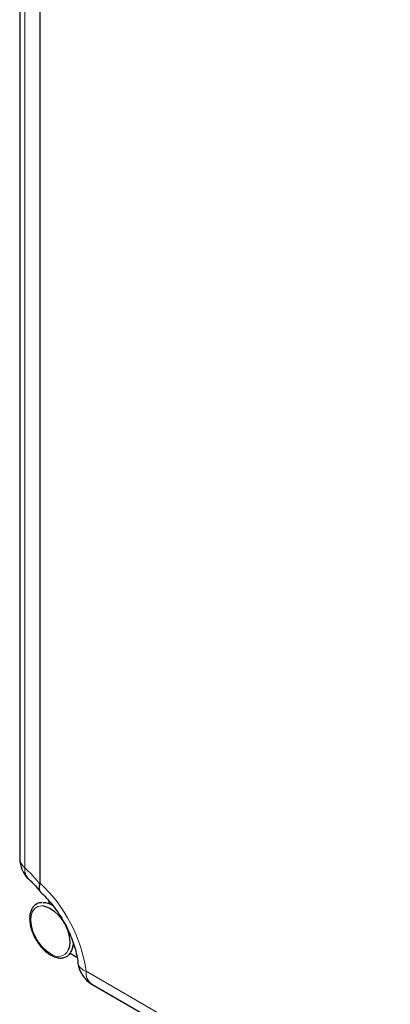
# Paper-space layout 'Blatt2' of a CAD drawing. Header units: millimetres. Extents: x 5 to 418, y 2 to 292.
# Tile 10 of 100: x 86 to 103, y 147 to 190. Entities that reach past the tile are written whole.
import ezdxf

# ---------------------------------------------------------------- set-up
doc = ezdxf.new("R2010")
doc.units = ezdxf.units.MM

psp = doc.layouts.new('Blatt2')

# ---------------------------------------------------------------- linework, layer by layer
at = {"color": 7, "linetype": 'Continuous', "lineweight": 25}
for p, q in [((86.434, 216.312), (86.434, 153.274)), ((87.329, 152.184), (87.329, 215.339)), ((87.323, 152.136), (87.329, 152.184)), ((87.721, 151.408), (87.721, 151.27)), ((88.655, 149.097), (88.957, 148.923)), ((89.618, 147.721), (102.764, 140.132))]:
    psp.add_line(p, q, dxfattribs=at)
at = {"color": 7, "linetype": 'Continuous', "lineweight": 18}
for p, q in [((86.656, 215.901), (86.656, 152.863)), ((89.359, 148.293), (102.505, 140.704))]:
    psp.add_line(p, q, dxfattribs=at)
at = {"color": 7, "linetype": 'Continuous', "lineweight": 18, "flags": 128}
psp.add_lwpolyline([(87.805, 149.064), (87.612, 149.195), (87.429, 149.369), (87.263, 149.579), (87.123, 149.814), (87.016, 150.061), (86.948, 150.309), (86.922, 150.545), (86.939, 150.758), (86.998, 150.936), (87.097, 151.07), (87.23, 151.155), (87.391, 151.185), (87.489, 151.178)], dxfattribs=at)
at = {"color": 7, "linetype": 'Continuous', "lineweight": 25, "flags": 128}
psp.add_lwpolyline([(87.489, 151.178), (87.572, 151.159), (87.763, 151.079), (87.956, 150.948), (88.139, 150.774), (88.305, 150.564), (88.445, 150.329), (88.552, 150.082), (88.62, 149.834), (88.646, 149.598), (88.629, 149.385), (88.575, 149.219)], dxfattribs=at)
at = {"color": 7, "linetype": 'Continuous', "lineweight": 25}
for centre, radius, start, end in [((87.684, 153.274), 1.25, 180, 227.9477), ((87.449, 150.484), 0.833, 56.3562, 90.082), ((88.087, 149.538), 0.716, 324.6226, 358.3398), ((90.243, 148.803), 1.25, 186.6105, 240.0027)]:
    psp.add_arc(centre, radius, start, end, dxfattribs=at)
at = {"color": 7, "linetype": 'Continuous', "lineweight": 18}
for centre, radius, start, end in [((86.973, 153.301), 0.54, 182.7998, 234.055), ((87.291, 152.803), 0.638, 174.6149, 225.9476), ((82.847, 147.371), 6.577, 8.0649, 47.046), ((88.125, 149.467), 0.514, 231.5151, 331.2669), ((89.491, 148.78), 0.504, 193.7996, 254.8546), ((89.975, 148.227), 0.62, 173.888, 234.7998)]:
    psp.add_arc(centre, radius, start, end, dxfattribs=at)
psp.add_open_spline([(86.656, 152.863), (86.768, 152.758), (86.993, 152.544), (87.212, 152.273), (87.323, 152.136)], degree=3, knots=[0, 0, 0, 0, 0.4951719, 1, 1, 1, 1], dxfattribs=at)
at = {"color": 7, "linetype": 'Continuous', "lineweight": 25}
for points, knots in [([(86.847, 152.345), (86.861, 152.332), (86.933, 152.268), (87.075, 152.122), (87.232, 151.947), (87.324, 151.825), (87.35, 151.79)], [0, 0, 0, 0, 0.09007, 0.464727, 0.845079, 1, 1, 1, 1]), ([(87.376, 151.767), (87.371, 151.771), (87.344, 151.794), (87.32, 151.84), (87.302, 151.901), (87.297, 151.953), (87.298, 152.009), (87.306, 152.07), (87.317, 152.114), (87.323, 152.136)], [0, 0, 0, 0, 0.056307, 0.325037, 0.461963, 0.594086, 0.727128, 0.863064, 1, 1, 1, 1]), ([(87.351, 151.789), (87.393, 151.749), (87.519, 151.632), (87.724, 151.411), (87.96, 151.121), (88.182, 150.805), (88.385, 150.47), (88.565, 150.122), (88.718, 149.769), (88.841, 149.419), (88.932, 149.08), (88.98, 148.829), (88.997, 148.694), (89.001, 148.66)], [0, 0, 0, 0, 0.051834, 0.152361, 0.253723, 0.355838, 0.458405, 0.561117, 0.663595, 0.765501, 0.866541, 0.966451, 1, 1, 1, 1]), ([(87.415, 151.32), (87.385, 151.32), (87.295, 151.32), (87.166, 151.263), (87.037, 151.158), (86.944, 151.013), (86.886, 150.835), (86.865, 150.627), (86.883, 150.398), (86.938, 150.156), (87.028, 149.912), (87.15, 149.676), (87.299, 149.456), (87.468, 149.261), (87.645, 149.104), (87.764, 149.031), (87.82, 148.998)], [0, 0, 0, 0, 0.037901, 0.111761, 0.183666, 0.255268, 0.328296, 0.403168, 0.479003, 0.554948, 0.63076, 0.706474, 0.782186, 0.85799, 0.933992, 1, 1, 1, 1]), ([(87.82, 148.998), (87.854, 148.98), (87.953, 148.929), (88.116, 148.881), (88.301, 148.873), (88.466, 148.919), (88.587, 148.994), (88.637, 149.064), (88.654, 149.088)], [0, 0, 0, 0, 0.106595, 0.309226, 0.511216, 0.708608, 0.900053, 1, 1, 1, 1])]:
    psp.add_open_spline(points, degree=3, knots=knots, dxfattribs=at)

doc.saveas('drawing.dxf')
